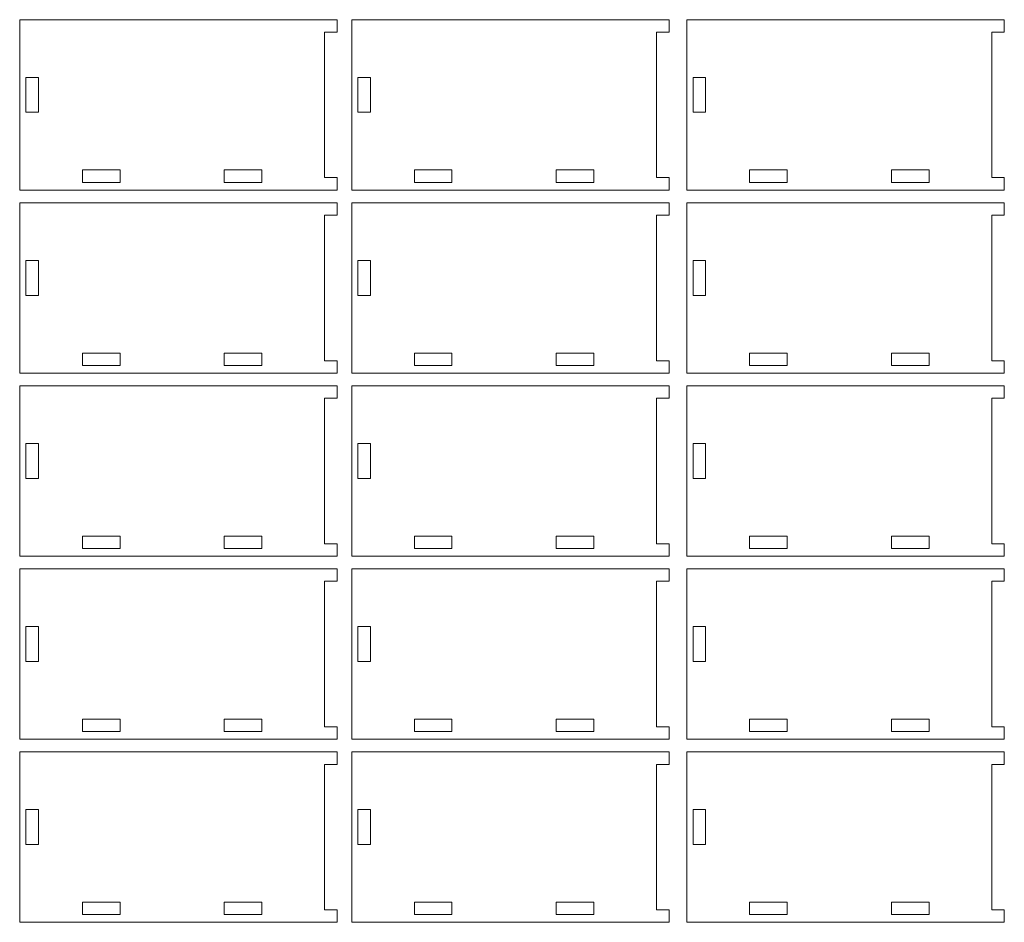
# Model space of a CAD drawing. Header units: millimetres. Extents: x -509 to 694, y -721 to 562.
# Tile 10 of 35: x -506 to -270, y -251 to -35. Entities that reach past the tile are written whole.
import ezdxf

# ---------------------------------------------------------------- set-up
doc = ezdxf.new("R2010")
doc.units = ezdxf.units.MM
doc.header["$MEASUREMENT"] = 0
doc.layers.add('Layer 1', color=7, linetype='Continuous')

msp = doc.modelspace()

# ---------------------------------------------------------------- linework, layer by layer
at = {"layer": 'Layer 1', "color": 250, "lineweight": 9}
for points, knots in [([(-505.8408, -34.7282), (-505.8408, -50.9081), (-505.8408, -59.3483), (-505.8408, -75.5282), (-486.8547, -75.5282), (-449.3303, -75.5282), (-429.8408, -75.5282), (-429.8408, -75.5282), (-429.8408, -72.5282), (-429.8408, -72.5282), (-429.8408, -72.5282), (-432.8408, -72.5282), (-432.8408, -72.5282), (-432.8408, -72.5282), (-432.8408, -37.7282), (-432.8408, -37.7282), (-432.8408, -37.7282), (-429.8408, -37.7282), (-429.8408, -37.7282), (-429.8408, -37.7282), (-429.8408, -34.7282), (-429.8408, -34.7282), (-429.8408, -34.7282), (-505.8408, -34.7282), (-505.8408, -34.7282)], [0, 0, 0, 0, 0.125, 0.125, 0.125, 0.25, 0.25, 0.25, 0.375, 0.375, 0.375, 0.5, 0.5, 0.5, 0.625, 0.625, 0.625, 0.75, 0.75, 0.75, 0.875, 0.875, 0.875, 1, 1, 1, 1]), ([(-426.3587, -34.7282), (-426.3587, -50.9081), (-426.3587, -59.3483), (-426.3587, -75.5282), (-407.3726, -75.5282), (-369.8482, -75.5282), (-350.3587, -75.5282), (-350.3587, -75.5282), (-350.3587, -72.5282), (-350.3587, -72.5282), (-350.3587, -72.5282), (-353.3587, -72.5282), (-353.3587, -72.5282), (-353.3587, -72.5282), (-353.3587, -37.7282), (-353.3587, -37.7282), (-353.3587, -37.7282), (-350.3587, -37.7282), (-350.3587, -37.7282), (-350.3587, -37.7282), (-350.3587, -34.7282), (-350.3587, -34.7282), (-350.3587, -34.7282), (-426.3587, -34.7282), (-426.3587, -34.7282)], [0, 0, 0, 0, 0.125, 0.125, 0.125, 0.25, 0.25, 0.25, 0.375, 0.375, 0.375, 0.5, 0.5, 0.5, 0.625, 0.625, 0.625, 0.75, 0.75, 0.75, 0.875, 0.875, 0.875, 1, 1, 1, 1]), ([(-346.1043, -34.7282), (-346.1043, -50.9081), (-346.1043, -59.3483), (-346.1043, -75.5282), (-327.1182, -75.5282), (-289.5938, -75.5282), (-270.1043, -75.5282), (-270.1043, -75.5282), (-270.1043, -72.5282), (-270.1043, -72.5282), (-270.1043, -72.5282), (-273.1043, -72.5282), (-273.1043, -72.5282), (-273.1043, -72.5282), (-273.1043, -37.7282), (-273.1043, -37.7282), (-273.1043, -37.7282), (-270.1043, -37.7282), (-270.1043, -37.7282), (-270.1043, -37.7282), (-270.1043, -34.7282), (-270.1043, -34.7282), (-270.1043, -34.7282), (-346.1043, -34.7282), (-346.1043, -34.7282)], [0, 0, 0, 0, 0.125, 0.125, 0.125, 0.25, 0.25, 0.25, 0.375, 0.375, 0.375, 0.5, 0.5, 0.5, 0.625, 0.625, 0.625, 0.75, 0.75, 0.75, 0.875, 0.875, 0.875, 1, 1, 1, 1]), ([(-504.3649, -56.8941), (-504.3649, -56.8941), (-504.3649, -48.527), (-504.3649, -48.527), (-504.3649, -48.527), (-501.3649, -48.527), (-501.3649, -48.527), (-501.3649, -48.527), (-501.3649, -56.8941), (-501.3649, -56.8941), (-501.3649, -56.8941), (-504.3649, -56.8941), (-504.3649, -56.8941)], [0, 0, 0, 0, 0.25, 0.25, 0.25, 0.5, 0.5, 0.5, 0.75, 0.75, 0.75, 1, 1, 1, 1]), ([(-424.8828, -56.8941), (-424.8828, -56.8941), (-424.8828, -48.527), (-424.8828, -48.527), (-424.8828, -48.527), (-421.8828, -48.527), (-421.8828, -48.527), (-421.8828, -48.527), (-421.8828, -56.8941), (-421.8828, -56.8941), (-421.8828, -56.8941), (-424.8828, -56.8941), (-424.8828, -56.8941)], [0, 0, 0, 0, 0.25, 0.25, 0.25, 0.5, 0.5, 0.5, 0.75, 0.75, 0.75, 1, 1, 1, 1]), ([(-344.6284, -56.8941), (-344.6284, -56.8941), (-344.6284, -48.527), (-344.6284, -48.527), (-344.6284, -48.527), (-341.6284, -48.527), (-341.6284, -48.527), (-341.6284, -48.527), (-341.6284, -56.8941), (-341.6284, -56.8941), (-341.6284, -56.8941), (-344.6284, -56.8941), (-344.6284, -56.8941)], [0, 0, 0, 0, 0.25, 0.25, 0.25, 0.5, 0.5, 0.5, 0.75, 0.75, 0.75, 1, 1, 1, 1]), ([(-490.824, -73.6928), (-490.824, -73.6928), (-490.824, -70.6928), (-490.824, -70.6928), (-490.824, -70.6928), (-481.824, -70.6928), (-481.824, -70.6928), (-481.824, -70.6928), (-481.824, -73.6928), (-481.824, -73.6928), (-481.824, -73.6928), (-490.824, -73.6928), (-490.824, -73.6928)], [0, 0, 0, 0, 0.25, 0.25, 0.25, 0.5, 0.5, 0.5, 0.75, 0.75, 0.75, 1, 1, 1, 1]), ([(-456.8576, -73.6928), (-456.8576, -73.6928), (-456.8576, -70.6928), (-456.8576, -70.6928), (-456.8576, -70.6928), (-447.8576, -70.6928), (-447.8576, -70.6928), (-447.8576, -70.6928), (-447.8576, -73.6928), (-447.8576, -73.6928), (-447.8576, -73.6928), (-456.8576, -73.6928), (-456.8576, -73.6928)], [0, 0, 0, 0, 0.25, 0.25, 0.25, 0.5, 0.5, 0.5, 0.75, 0.75, 0.75, 1, 1, 1, 1]), ([(-411.3419, -73.6928), (-411.3419, -73.6928), (-411.3419, -70.6928), (-411.3419, -70.6928), (-411.3419, -70.6928), (-402.3419, -70.6928), (-402.3419, -70.6928), (-402.3419, -70.6928), (-402.3419, -73.6928), (-402.3419, -73.6928), (-402.3419, -73.6928), (-411.3419, -73.6928), (-411.3419, -73.6928)], [0, 0, 0, 0, 0.25, 0.25, 0.25, 0.5, 0.5, 0.5, 0.75, 0.75, 0.75, 1, 1, 1, 1]), ([(-377.3755, -73.6928), (-377.3755, -73.6928), (-377.3755, -70.6928), (-377.3755, -70.6928), (-377.3755, -70.6928), (-368.3755, -70.6928), (-368.3755, -70.6928), (-368.3755, -70.6928), (-368.3755, -73.6928), (-368.3755, -73.6928), (-368.3755, -73.6928), (-377.3755, -73.6928), (-377.3755, -73.6928)], [0, 0, 0, 0, 0.25, 0.25, 0.25, 0.5, 0.5, 0.5, 0.75, 0.75, 0.75, 1, 1, 1, 1]), ([(-331.0875, -73.6928), (-331.0875, -73.6928), (-331.0875, -70.6928), (-331.0875, -70.6928), (-331.0875, -70.6928), (-322.0875, -70.6928), (-322.0875, -70.6928), (-322.0875, -70.6928), (-322.0875, -73.6928), (-322.0875, -73.6928), (-322.0875, -73.6928), (-331.0875, -73.6928), (-331.0875, -73.6928)], [0, 0, 0, 0, 0.25, 0.25, 0.25, 0.5, 0.5, 0.5, 0.75, 0.75, 0.75, 1, 1, 1, 1]), ([(-297.1211, -73.6928), (-297.1211, -73.6928), (-297.1211, -70.6928), (-297.1211, -70.6928), (-297.1211, -70.6928), (-288.1211, -70.6928), (-288.1211, -70.6928), (-288.1211, -70.6928), (-288.1211, -73.6928), (-288.1211, -73.6928), (-288.1211, -73.6928), (-297.1211, -73.6928), (-297.1211, -73.6928)], [0, 0, 0, 0, 0.25, 0.25, 0.25, 0.5, 0.5, 0.5, 0.75, 0.75, 0.75, 1, 1, 1, 1]), ([(-505.8408, -78.5282), (-505.8408, -94.7081), (-505.8408, -103.1483), (-505.8408, -119.3282), (-486.8547, -119.3282), (-449.3303, -119.3282), (-429.8408, -119.3282), (-429.8408, -119.3282), (-429.8408, -116.3282), (-429.8408, -116.3282), (-429.8408, -116.3282), (-432.8408, -116.3282), (-432.8408, -116.3282), (-432.8408, -116.3282), (-432.8408, -81.5282), (-432.8408, -81.5282), (-432.8408, -81.5282), (-429.8408, -81.5282), (-429.8408, -81.5282), (-429.8408, -81.5282), (-429.8408, -78.5282), (-429.8408, -78.5282), (-429.8408, -78.5282), (-505.8408, -78.5282), (-505.8408, -78.5282)], [0, 0, 0, 0, 0.125, 0.125, 0.125, 0.25, 0.25, 0.25, 0.375, 0.375, 0.375, 0.5, 0.5, 0.5, 0.625, 0.625, 0.625, 0.75, 0.75, 0.75, 0.875, 0.875, 0.875, 1, 1, 1, 1]), ([(-426.3587, -78.5282), (-426.3587, -94.7081), (-426.3587, -103.1483), (-426.3587, -119.3282), (-407.3726, -119.3282), (-369.8482, -119.3282), (-350.3587, -119.3282), (-350.3587, -119.3282), (-350.3587, -116.3282), (-350.3587, -116.3282), (-350.3587, -116.3282), (-353.3587, -116.3282), (-353.3587, -116.3282), (-353.3587, -116.3282), (-353.3587, -81.5282), (-353.3587, -81.5282), (-353.3587, -81.5282), (-350.3587, -81.5282), (-350.3587, -81.5282), (-350.3587, -81.5282), (-350.3587, -78.5282), (-350.3587, -78.5282), (-350.3587, -78.5282), (-426.3587, -78.5282), (-426.3587, -78.5282)], [0, 0, 0, 0, 0.125, 0.125, 0.125, 0.25, 0.25, 0.25, 0.375, 0.375, 0.375, 0.5, 0.5, 0.5, 0.625, 0.625, 0.625, 0.75, 0.75, 0.75, 0.875, 0.875, 0.875, 1, 1, 1, 1]), ([(-346.1043, -78.5282), (-346.1043, -94.7081), (-346.1043, -103.1483), (-346.1043, -119.3282), (-327.1182, -119.3282), (-289.5938, -119.3282), (-270.1043, -119.3282), (-270.1043, -119.3282), (-270.1043, -116.3282), (-270.1043, -116.3282), (-270.1043, -116.3282), (-273.1043, -116.3282), (-273.1043, -116.3282), (-273.1043, -116.3282), (-273.1043, -81.5282), (-273.1043, -81.5282), (-273.1043, -81.5282), (-270.1043, -81.5282), (-270.1043, -81.5282), (-270.1043, -81.5282), (-270.1043, -78.5282), (-270.1043, -78.5282), (-270.1043, -78.5282), (-346.1043, -78.5282), (-346.1043, -78.5282)], [0, 0, 0, 0, 0.125, 0.125, 0.125, 0.25, 0.25, 0.25, 0.375, 0.375, 0.375, 0.5, 0.5, 0.5, 0.625, 0.625, 0.625, 0.75, 0.75, 0.75, 0.875, 0.875, 0.875, 1, 1, 1, 1]), ([(-504.3649, -100.6941), (-504.3649, -100.6941), (-504.3649, -92.327), (-504.3649, -92.327), (-504.3649, -92.327), (-501.3649, -92.327), (-501.3649, -92.327), (-501.3649, -92.327), (-501.3649, -100.6941), (-501.3649, -100.6941), (-501.3649, -100.6941), (-504.3649, -100.6941), (-504.3649, -100.6941)], [0, 0, 0, 0, 0.25, 0.25, 0.25, 0.5, 0.5, 0.5, 0.75, 0.75, 0.75, 1, 1, 1, 1]), ([(-424.8828, -100.6941), (-424.8828, -100.6941), (-424.8828, -92.327), (-424.8828, -92.327), (-424.8828, -92.327), (-421.8828, -92.327), (-421.8828, -92.327), (-421.8828, -92.327), (-421.8828, -100.6941), (-421.8828, -100.6941), (-421.8828, -100.6941), (-424.8828, -100.6941), (-424.8828, -100.6941)], [0, 0, 0, 0, 0.25, 0.25, 0.25, 0.5, 0.5, 0.5, 0.75, 0.75, 0.75, 1, 1, 1, 1]), ([(-344.6284, -100.6941), (-344.6284, -100.6941), (-344.6284, -92.327), (-344.6284, -92.327), (-344.6284, -92.327), (-341.6284, -92.327), (-341.6284, -92.327), (-341.6284, -92.327), (-341.6284, -100.6941), (-341.6284, -100.6941), (-341.6284, -100.6941), (-344.6284, -100.6941), (-344.6284, -100.6941)], [0, 0, 0, 0, 0.25, 0.25, 0.25, 0.5, 0.5, 0.5, 0.75, 0.75, 0.75, 1, 1, 1, 1]), ([(-490.824, -117.4928), (-490.824, -117.4928), (-490.824, -114.4928), (-490.824, -114.4928), (-490.824, -114.4928), (-481.824, -114.4928), (-481.824, -114.4928), (-481.824, -114.4928), (-481.824, -117.4928), (-481.824, -117.4928), (-481.824, -117.4928), (-490.824, -117.4928), (-490.824, -117.4928)], [0, 0, 0, 0, 0.25, 0.25, 0.25, 0.5, 0.5, 0.5, 0.75, 0.75, 0.75, 1, 1, 1, 1]), ([(-456.8576, -117.4928), (-456.8576, -117.4928), (-456.8576, -114.4928), (-456.8576, -114.4928), (-456.8576, -114.4928), (-447.8576, -114.4928), (-447.8576, -114.4928), (-447.8576, -114.4928), (-447.8576, -117.4928), (-447.8576, -117.4928), (-447.8576, -117.4928), (-456.8576, -117.4928), (-456.8576, -117.4928)], [0, 0, 0, 0, 0.25, 0.25, 0.25, 0.5, 0.5, 0.5, 0.75, 0.75, 0.75, 1, 1, 1, 1]), ([(-411.3419, -117.4928), (-411.3419, -117.4928), (-411.3419, -114.4928), (-411.3419, -114.4928), (-411.3419, -114.4928), (-402.3419, -114.4928), (-402.3419, -114.4928), (-402.3419, -114.4928), (-402.3419, -117.4928), (-402.3419, -117.4928), (-402.3419, -117.4928), (-411.3419, -117.4928), (-411.3419, -117.4928)], [0, 0, 0, 0, 0.25, 0.25, 0.25, 0.5, 0.5, 0.5, 0.75, 0.75, 0.75, 1, 1, 1, 1]), ([(-377.3755, -117.4928), (-377.3755, -117.4928), (-377.3755, -114.4928), (-377.3755, -114.4928), (-377.3755, -114.4928), (-368.3755, -114.4928), (-368.3755, -114.4928), (-368.3755, -114.4928), (-368.3755, -117.4928), (-368.3755, -117.4928), (-368.3755, -117.4928), (-377.3755, -117.4928), (-377.3755, -117.4928)], [0, 0, 0, 0, 0.25, 0.25, 0.25, 0.5, 0.5, 0.5, 0.75, 0.75, 0.75, 1, 1, 1, 1]), ([(-331.0875, -117.4928), (-331.0875, -117.4928), (-331.0875, -114.4928), (-331.0875, -114.4928), (-331.0875, -114.4928), (-322.0875, -114.4928), (-322.0875, -114.4928), (-322.0875, -114.4928), (-322.0875, -117.4928), (-322.0875, -117.4928), (-322.0875, -117.4928), (-331.0875, -117.4928), (-331.0875, -117.4928)], [0, 0, 0, 0, 0.25, 0.25, 0.25, 0.5, 0.5, 0.5, 0.75, 0.75, 0.75, 1, 1, 1, 1]), ([(-297.1211, -117.4928), (-297.1211, -117.4928), (-297.1211, -114.4928), (-297.1211, -114.4928), (-297.1211, -114.4928), (-288.1211, -114.4928), (-288.1211, -114.4928), (-288.1211, -114.4928), (-288.1211, -117.4928), (-288.1211, -117.4928), (-288.1211, -117.4928), (-297.1211, -117.4928), (-297.1211, -117.4928)], [0, 0, 0, 0, 0.25, 0.25, 0.25, 0.5, 0.5, 0.5, 0.75, 0.75, 0.75, 1, 1, 1, 1]), ([(-505.8408, -122.3282), (-505.8408, -138.5081), (-505.8408, -146.9483), (-505.8408, -163.1282), (-486.8547, -163.1282), (-449.3303, -163.1282), (-429.8408, -163.1282), (-429.8408, -163.1282), (-429.8408, -160.1282), (-429.8408, -160.1282), (-429.8408, -160.1282), (-432.8408, -160.1282), (-432.8408, -160.1282), (-432.8408, -160.1282), (-432.8408, -125.3282), (-432.8408, -125.3282), (-432.8408, -125.3282), (-429.8408, -125.3282), (-429.8408, -125.3282), (-429.8408, -125.3282), (-429.8408, -122.3282), (-429.8408, -122.3282), (-429.8408, -122.3282), (-505.8408, -122.3282), (-505.8408, -122.3282)], [0, 0, 0, 0, 0.125, 0.125, 0.125, 0.25, 0.25, 0.25, 0.375, 0.375, 0.375, 0.5, 0.5, 0.5, 0.625, 0.625, 0.625, 0.75, 0.75, 0.75, 0.875, 0.875, 0.875, 1, 1, 1, 1]), ([(-426.3587, -122.3282), (-426.3587, -138.5081), (-426.3587, -146.9483), (-426.3587, -163.1282), (-407.3726, -163.1282), (-369.8482, -163.1282), (-350.3587, -163.1282), (-350.3587, -163.1282), (-350.3587, -160.1282), (-350.3587, -160.1282), (-350.3587, -160.1282), (-353.3587, -160.1282), (-353.3587, -160.1282), (-353.3587, -160.1282), (-353.3587, -125.3282), (-353.3587, -125.3282), (-353.3587, -125.3282), (-350.3587, -125.3282), (-350.3587, -125.3282), (-350.3587, -125.3282), (-350.3587, -122.3282), (-350.3587, -122.3282), (-350.3587, -122.3282), (-426.3587, -122.3282), (-426.3587, -122.3282)], [0, 0, 0, 0, 0.125, 0.125, 0.125, 0.25, 0.25, 0.25, 0.375, 0.375, 0.375, 0.5, 0.5, 0.5, 0.625, 0.625, 0.625, 0.75, 0.75, 0.75, 0.875, 0.875, 0.875, 1, 1, 1, 1]), ([(-346.1043, -122.3282), (-346.1043, -138.5081), (-346.1043, -146.9483), (-346.1043, -163.1282), (-327.1182, -163.1282), (-289.5938, -163.1282), (-270.1043, -163.1282), (-270.1043, -163.1282), (-270.1043, -160.1282), (-270.1043, -160.1282), (-270.1043, -160.1282), (-273.1043, -160.1282), (-273.1043, -160.1282), (-273.1043, -160.1282), (-273.1043, -125.3282), (-273.1043, -125.3282), (-273.1043, -125.3282), (-270.1043, -125.3282), (-270.1043, -125.3282), (-270.1043, -125.3282), (-270.1043, -122.3282), (-270.1043, -122.3282), (-270.1043, -122.3282), (-346.1043, -122.3282), (-346.1043, -122.3282)], [0, 0, 0, 0, 0.125, 0.125, 0.125, 0.25, 0.25, 0.25, 0.375, 0.375, 0.375, 0.5, 0.5, 0.5, 0.625, 0.625, 0.625, 0.75, 0.75, 0.75, 0.875, 0.875, 0.875, 1, 1, 1, 1]), ([(-504.3649, -144.4941), (-504.3649, -144.4941), (-504.3649, -136.127), (-504.3649, -136.127), (-504.3649, -136.127), (-501.3649, -136.127), (-501.3649, -136.127), (-501.3649, -136.127), (-501.3649, -144.4941), (-501.3649, -144.4941), (-501.3649, -144.4941), (-504.3649, -144.4941), (-504.3649, -144.4941)], [0, 0, 0, 0, 0.25, 0.25, 0.25, 0.5, 0.5, 0.5, 0.75, 0.75, 0.75, 1, 1, 1, 1]), ([(-424.8828, -144.4941), (-424.8828, -144.4941), (-424.8828, -136.127), (-424.8828, -136.127), (-424.8828, -136.127), (-421.8828, -136.127), (-421.8828, -136.127), (-421.8828, -136.127), (-421.8828, -144.4941), (-421.8828, -144.4941), (-421.8828, -144.4941), (-424.8828, -144.4941), (-424.8828, -144.4941)], [0, 0, 0, 0, 0.25, 0.25, 0.25, 0.5, 0.5, 0.5, 0.75, 0.75, 0.75, 1, 1, 1, 1]), ([(-344.6284, -144.4941), (-344.6284, -144.4941), (-344.6284, -136.127), (-344.6284, -136.127), (-344.6284, -136.127), (-341.6284, -136.127), (-341.6284, -136.127), (-341.6284, -136.127), (-341.6284, -144.4941), (-341.6284, -144.4941), (-341.6284, -144.4941), (-344.6284, -144.4941), (-344.6284, -144.4941)], [0, 0, 0, 0, 0.25, 0.25, 0.25, 0.5, 0.5, 0.5, 0.75, 0.75, 0.75, 1, 1, 1, 1]), ([(-490.824, -161.2928), (-490.824, -161.2928), (-490.824, -158.2928), (-490.824, -158.2928), (-490.824, -158.2928), (-481.824, -158.2928), (-481.824, -158.2928), (-481.824, -158.2928), (-481.824, -161.2928), (-481.824, -161.2928), (-481.824, -161.2928), (-490.824, -161.2928), (-490.824, -161.2928)], [0, 0, 0, 0, 0.25, 0.25, 0.25, 0.5, 0.5, 0.5, 0.75, 0.75, 0.75, 1, 1, 1, 1]), ([(-456.8576, -161.2928), (-456.8576, -161.2928), (-456.8576, -158.2928), (-456.8576, -158.2928), (-456.8576, -158.2928), (-447.8576, -158.2928), (-447.8576, -158.2928), (-447.8576, -158.2928), (-447.8576, -161.2928), (-447.8576, -161.2928), (-447.8576, -161.2928), (-456.8576, -161.2928), (-456.8576, -161.2928)], [0, 0, 0, 0, 0.25, 0.25, 0.25, 0.5, 0.5, 0.5, 0.75, 0.75, 0.75, 1, 1, 1, 1]), ([(-411.3419, -161.2928), (-411.3419, -161.2928), (-411.3419, -158.2928), (-411.3419, -158.2928), (-411.3419, -158.2928), (-402.3419, -158.2928), (-402.3419, -158.2928), (-402.3419, -158.2928), (-402.3419, -161.2928), (-402.3419, -161.2928), (-402.3419, -161.2928), (-411.3419, -161.2928), (-411.3419, -161.2928)], [0, 0, 0, 0, 0.25, 0.25, 0.25, 0.5, 0.5, 0.5, 0.75, 0.75, 0.75, 1, 1, 1, 1]), ([(-377.3755, -161.2928), (-377.3755, -161.2928), (-377.3755, -158.2928), (-377.3755, -158.2928), (-377.3755, -158.2928), (-368.3755, -158.2928), (-368.3755, -158.2928), (-368.3755, -158.2928), (-368.3755, -161.2928), (-368.3755, -161.2928), (-368.3755, -161.2928), (-377.3755, -161.2928), (-377.3755, -161.2928)], [0, 0, 0, 0, 0.25, 0.25, 0.25, 0.5, 0.5, 0.5, 0.75, 0.75, 0.75, 1, 1, 1, 1]), ([(-331.0875, -161.2928), (-331.0875, -161.2928), (-331.0875, -158.2928), (-331.0875, -158.2928), (-331.0875, -158.2928), (-322.0875, -158.2928), (-322.0875, -158.2928), (-322.0875, -158.2928), (-322.0875, -161.2928), (-322.0875, -161.2928), (-322.0875, -161.2928), (-331.0875, -161.2928), (-331.0875, -161.2928)], [0, 0, 0, 0, 0.25, 0.25, 0.25, 0.5, 0.5, 0.5, 0.75, 0.75, 0.75, 1, 1, 1, 1]), ([(-297.1211, -161.2928), (-297.1211, -161.2928), (-297.1211, -158.2928), (-297.1211, -158.2928), (-297.1211, -158.2928), (-288.1211, -158.2928), (-288.1211, -158.2928), (-288.1211, -158.2928), (-288.1211, -161.2928), (-288.1211, -161.2928), (-288.1211, -161.2928), (-297.1211, -161.2928), (-297.1211, -161.2928)], [0, 0, 0, 0, 0.25, 0.25, 0.25, 0.5, 0.5, 0.5, 0.75, 0.75, 0.75, 1, 1, 1, 1]), ([(-505.8408, -166.1282), (-505.8408, -182.3081), (-505.8408, -190.7483), (-505.8408, -206.9282), (-486.8547, -206.9282), (-449.3303, -206.9282), (-429.8408, -206.9282), (-429.8408, -206.9282), (-429.8408, -203.9282), (-429.8408, -203.9282), (-429.8408, -203.9282), (-432.8408, -203.9282), (-432.8408, -203.9282), (-432.8408, -203.9282), (-432.8408, -169.1282), (-432.8408, -169.1282), (-432.8408, -169.1282), (-429.8408, -169.1282), (-429.8408, -169.1282), (-429.8408, -169.1282), (-429.8408, -166.1282), (-429.8408, -166.1282), (-429.8408, -166.1282), (-505.8408, -166.1282), (-505.8408, -166.1282)], [0, 0, 0, 0, 0.125, 0.125, 0.125, 0.25, 0.25, 0.25, 0.375, 0.375, 0.375, 0.5, 0.5, 0.5, 0.625, 0.625, 0.625, 0.75, 0.75, 0.75, 0.875, 0.875, 0.875, 1, 1, 1, 1]), ([(-426.3587, -166.1282), (-426.3587, -182.3081), (-426.3587, -190.7483), (-426.3587, -206.9282), (-407.3726, -206.9282), (-369.8482, -206.9282), (-350.3587, -206.9282), (-350.3587, -206.9282), (-350.3587, -203.9282), (-350.3587, -203.9282), (-350.3587, -203.9282), (-353.3587, -203.9282), (-353.3587, -203.9282), (-353.3587, -203.9282), (-353.3587, -169.1282), (-353.3587, -169.1282), (-353.3587, -169.1282), (-350.3587, -169.1282), (-350.3587, -169.1282), (-350.3587, -169.1282), (-350.3587, -166.1282), (-350.3587, -166.1282), (-350.3587, -166.1282), (-426.3587, -166.1282), (-426.3587, -166.1282)], [0, 0, 0, 0, 0.125, 0.125, 0.125, 0.25, 0.25, 0.25, 0.375, 0.375, 0.375, 0.5, 0.5, 0.5, 0.625, 0.625, 0.625, 0.75, 0.75, 0.75, 0.875, 0.875, 0.875, 1, 1, 1, 1]), ([(-346.1043, -166.1282), (-346.1043, -182.3081), (-346.1043, -190.7483), (-346.1043, -206.9282), (-327.1182, -206.9282), (-289.5938, -206.9282), (-270.1043, -206.9282), (-270.1043, -206.9282), (-270.1043, -203.9282), (-270.1043, -203.9282), (-270.1043, -203.9282), (-273.1043, -203.9282), (-273.1043, -203.9282), (-273.1043, -203.9282), (-273.1043, -169.1282), (-273.1043, -169.1282), (-273.1043, -169.1282), (-270.1043, -169.1282), (-270.1043, -169.1282), (-270.1043, -169.1282), (-270.1043, -166.1282), (-270.1043, -166.1282), (-270.1043, -166.1282), (-346.1043, -166.1282), (-346.1043, -166.1282)], [0, 0, 0, 0, 0.125, 0.125, 0.125, 0.25, 0.25, 0.25, 0.375, 0.375, 0.375, 0.5, 0.5, 0.5, 0.625, 0.625, 0.625, 0.75, 0.75, 0.75, 0.875, 0.875, 0.875, 1, 1, 1, 1]), ([(-504.3649, -188.2941), (-504.3649, -188.2941), (-504.3649, -179.927), (-504.3649, -179.927), (-504.3649, -179.927), (-501.3649, -179.927), (-501.3649, -179.927), (-501.3649, -179.927), (-501.3649, -188.2941), (-501.3649, -188.2941), (-501.3649, -188.2941), (-504.3649, -188.2941), (-504.3649, -188.2941)], [0, 0, 0, 0, 0.25, 0.25, 0.25, 0.5, 0.5, 0.5, 0.75, 0.75, 0.75, 1, 1, 1, 1]), ([(-424.8828, -188.2941), (-424.8828, -188.2941), (-424.8828, -179.927), (-424.8828, -179.927), (-424.8828, -179.927), (-421.8828, -179.927), (-421.8828, -179.927), (-421.8828, -179.927), (-421.8828, -188.2941), (-421.8828, -188.2941), (-421.8828, -188.2941), (-424.8828, -188.2941), (-424.8828, -188.2941)], [0, 0, 0, 0, 0.25, 0.25, 0.25, 0.5, 0.5, 0.5, 0.75, 0.75, 0.75, 1, 1, 1, 1]), ([(-344.6284, -188.2941), (-344.6284, -188.2941), (-344.6284, -179.927), (-344.6284, -179.927), (-344.6284, -179.927), (-341.6284, -179.927), (-341.6284, -179.927), (-341.6284, -179.927), (-341.6284, -188.2941), (-341.6284, -188.2941), (-341.6284, -188.2941), (-344.6284, -188.2941), (-344.6284, -188.2941)], [0, 0, 0, 0, 0.25, 0.25, 0.25, 0.5, 0.5, 0.5, 0.75, 0.75, 0.75, 1, 1, 1, 1]), ([(-490.824, -205.0928), (-490.824, -205.0928), (-490.824, -202.0928), (-490.824, -202.0928), (-490.824, -202.0928), (-481.824, -202.0928), (-481.824, -202.0928), (-481.824, -202.0928), (-481.824, -205.0928), (-481.824, -205.0928), (-481.824, -205.0928), (-490.824, -205.0928), (-490.824, -205.0928)], [0, 0, 0, 0, 0.25, 0.25, 0.25, 0.5, 0.5, 0.5, 0.75, 0.75, 0.75, 1, 1, 1, 1]), ([(-456.8576, -205.0928), (-456.8576, -205.0928), (-456.8576, -202.0928), (-456.8576, -202.0928), (-456.8576, -202.0928), (-447.8576, -202.0928), (-447.8576, -202.0928), (-447.8576, -202.0928), (-447.8576, -205.0928), (-447.8576, -205.0928), (-447.8576, -205.0928), (-456.8576, -205.0928), (-456.8576, -205.0928)], [0, 0, 0, 0, 0.25, 0.25, 0.25, 0.5, 0.5, 0.5, 0.75, 0.75, 0.75, 1, 1, 1, 1]), ([(-411.3419, -205.0928), (-411.3419, -205.0928), (-411.3419, -202.0928), (-411.3419, -202.0928), (-411.3419, -202.0928), (-402.3419, -202.0928), (-402.3419, -202.0928), (-402.3419, -202.0928), (-402.3419, -205.0928), (-402.3419, -205.0928), (-402.3419, -205.0928), (-411.3419, -205.0928), (-411.3419, -205.0928)], [0, 0, 0, 0, 0.25, 0.25, 0.25, 0.5, 0.5, 0.5, 0.75, 0.75, 0.75, 1, 1, 1, 1]), ([(-377.3755, -205.0928), (-377.3755, -205.0928), (-377.3755, -202.0928), (-377.3755, -202.0928), (-377.3755, -202.0928), (-368.3755, -202.0928), (-368.3755, -202.0928), (-368.3755, -202.0928), (-368.3755, -205.0928), (-368.3755, -205.0928), (-368.3755, -205.0928), (-377.3755, -205.0928), (-377.3755, -205.0928)], [0, 0, 0, 0, 0.25, 0.25, 0.25, 0.5, 0.5, 0.5, 0.75, 0.75, 0.75, 1, 1, 1, 1]), ([(-331.0875, -205.0928), (-331.0875, -205.0928), (-331.0875, -202.0928), (-331.0875, -202.0928), (-331.0875, -202.0928), (-322.0875, -202.0928), (-322.0875, -202.0928), (-322.0875, -202.0928), (-322.0875, -205.0928), (-322.0875, -205.0928), (-322.0875, -205.0928), (-331.0875, -205.0928), (-331.0875, -205.0928)], [0, 0, 0, 0, 0.25, 0.25, 0.25, 0.5, 0.5, 0.5, 0.75, 0.75, 0.75, 1, 1, 1, 1]), ([(-297.1211, -205.0928), (-297.1211, -205.0928), (-297.1211, -202.0928), (-297.1211, -202.0928), (-297.1211, -202.0928), (-288.1211, -202.0928), (-288.1211, -202.0928), (-288.1211, -202.0928), (-288.1211, -205.0928), (-288.1211, -205.0928), (-288.1211, -205.0928), (-297.1211, -205.0928), (-297.1211, -205.0928)], [0, 0, 0, 0, 0.25, 0.25, 0.25, 0.5, 0.5, 0.5, 0.75, 0.75, 0.75, 1, 1, 1, 1]), ([(-505.8408, -209.9282), (-505.8408, -226.1081), (-505.8408, -234.5483), (-505.8408, -250.7282), (-486.8547, -250.7282), (-449.3303, -250.7282), (-429.8408, -250.7282), (-429.8408, -250.7282), (-429.8408, -247.7282), (-429.8408, -247.7282), (-429.8408, -247.7282), (-432.8408, -247.7282), (-432.8408, -247.7282), (-432.8408, -247.7282), (-432.8408, -212.9282), (-432.8408, -212.9282), (-432.8408, -212.9282), (-429.8408, -212.9282), (-429.8408, -212.9282), (-429.8408, -212.9282), (-429.8408, -209.9282), (-429.8408, -209.9282), (-429.8408, -209.9282), (-505.8408, -209.9282), (-505.8408, -209.9282)], [0, 0, 0, 0, 0.125, 0.125, 0.125, 0.25, 0.25, 0.25, 0.375, 0.375, 0.375, 0.5, 0.5, 0.5, 0.625, 0.625, 0.625, 0.75, 0.75, 0.75, 0.875, 0.875, 0.875, 1, 1, 1, 1]), ([(-426.3587, -209.9282), (-426.3587, -226.1081), (-426.3587, -234.5483), (-426.3587, -250.7282), (-407.3726, -250.7282), (-369.8482, -250.7282), (-350.3587, -250.7282), (-350.3587, -250.7282), (-350.3587, -247.7282), (-350.3587, -247.7282), (-350.3587, -247.7282), (-353.3587, -247.7282), (-353.3587, -247.7282), (-353.3587, -247.7282), (-353.3587, -212.9282), (-353.3587, -212.9282), (-353.3587, -212.9282), (-350.3587, -212.9282), (-350.3587, -212.9282), (-350.3587, -212.9282), (-350.3587, -209.9282), (-350.3587, -209.9282), (-350.3587, -209.9282), (-426.3587, -209.9282), (-426.3587, -209.9282)], [0, 0, 0, 0, 0.125, 0.125, 0.125, 0.25, 0.25, 0.25, 0.375, 0.375, 0.375, 0.5, 0.5, 0.5, 0.625, 0.625, 0.625, 0.75, 0.75, 0.75, 0.875, 0.875, 0.875, 1, 1, 1, 1]), ([(-346.1043, -209.9282), (-346.1043, -226.1081), (-346.1043, -234.5483), (-346.1043, -250.7282), (-327.1182, -250.7282), (-289.5938, -250.7282), (-270.1043, -250.7282), (-270.1043, -250.7282), (-270.1043, -247.7282), (-270.1043, -247.7282), (-270.1043, -247.7282), (-273.1043, -247.7282), (-273.1043, -247.7282), (-273.1043, -247.7282), (-273.1043, -212.9282), (-273.1043, -212.9282), (-273.1043, -212.9282), (-270.1043, -212.9282), (-270.1043, -212.9282), (-270.1043, -212.9282), (-270.1043, -209.9282), (-270.1043, -209.9282), (-270.1043, -209.9282), (-346.1043, -209.9282), (-346.1043, -209.9282)], [0, 0, 0, 0, 0.125, 0.125, 0.125, 0.25, 0.25, 0.25, 0.375, 0.375, 0.375, 0.5, 0.5, 0.5, 0.625, 0.625, 0.625, 0.75, 0.75, 0.75, 0.875, 0.875, 0.875, 1, 1, 1, 1]), ([(-504.3649, -232.0941), (-504.3649, -232.0941), (-504.3649, -223.727), (-504.3649, -223.727), (-504.3649, -223.727), (-501.3649, -223.727), (-501.3649, -223.727), (-501.3649, -223.727), (-501.3649, -232.0941), (-501.3649, -232.0941), (-501.3649, -232.0941), (-504.3649, -232.0941), (-504.3649, -232.0941)], [0, 0, 0, 0, 0.25, 0.25, 0.25, 0.5, 0.5, 0.5, 0.75, 0.75, 0.75, 1, 1, 1, 1]), ([(-424.8828, -232.0941), (-424.8828, -232.0941), (-424.8828, -223.727), (-424.8828, -223.727), (-424.8828, -223.727), (-421.8828, -223.727), (-421.8828, -223.727), (-421.8828, -223.727), (-421.8828, -232.0941), (-421.8828, -232.0941), (-421.8828, -232.0941), (-424.8828, -232.0941), (-424.8828, -232.0941)], [0, 0, 0, 0, 0.25, 0.25, 0.25, 0.5, 0.5, 0.5, 0.75, 0.75, 0.75, 1, 1, 1, 1]), ([(-344.6284, -232.0941), (-344.6284, -232.0941), (-344.6284, -223.727), (-344.6284, -223.727), (-344.6284, -223.727), (-341.6284, -223.727), (-341.6284, -223.727), (-341.6284, -223.727), (-341.6284, -232.0941), (-341.6284, -232.0941), (-341.6284, -232.0941), (-344.6284, -232.0941), (-344.6284, -232.0941)], [0, 0, 0, 0, 0.25, 0.25, 0.25, 0.5, 0.5, 0.5, 0.75, 0.75, 0.75, 1, 1, 1, 1]), ([(-490.824, -248.8928), (-490.824, -248.8928), (-490.824, -245.8928), (-490.824, -245.8928), (-490.824, -245.8928), (-481.824, -245.8928), (-481.824, -245.8928), (-481.824, -245.8928), (-481.824, -248.8928), (-481.824, -248.8928), (-481.824, -248.8928), (-490.824, -248.8928), (-490.824, -248.8928)], [0, 0, 0, 0, 0.25, 0.25, 0.25, 0.5, 0.5, 0.5, 0.75, 0.75, 0.75, 1, 1, 1, 1]), ([(-456.8576, -248.8928), (-456.8576, -248.8928), (-456.8576, -245.8928), (-456.8576, -245.8928), (-456.8576, -245.8928), (-447.8576, -245.8928), (-447.8576, -245.8928), (-447.8576, -245.8928), (-447.8576, -248.8928), (-447.8576, -248.8928), (-447.8576, -248.8928), (-456.8576, -248.8928), (-456.8576, -248.8928)], [0, 0, 0, 0, 0.25, 0.25, 0.25, 0.5, 0.5, 0.5, 0.75, 0.75, 0.75, 1, 1, 1, 1]), ([(-411.3419, -248.8928), (-411.3419, -248.8928), (-411.3419, -245.8928), (-411.3419, -245.8928), (-411.3419, -245.8928), (-402.3419, -245.8928), (-402.3419, -245.8928), (-402.3419, -245.8928), (-402.3419, -248.8928), (-402.3419, -248.8928), (-402.3419, -248.8928), (-411.3419, -248.8928), (-411.3419, -248.8928)], [0, 0, 0, 0, 0.25, 0.25, 0.25, 0.5, 0.5, 0.5, 0.75, 0.75, 0.75, 1, 1, 1, 1]), ([(-377.3755, -248.8928), (-377.3755, -248.8928), (-377.3755, -245.8928), (-377.3755, -245.8928), (-377.3755, -245.8928), (-368.3755, -245.8928), (-368.3755, -245.8928), (-368.3755, -245.8928), (-368.3755, -248.8928), (-368.3755, -248.8928), (-368.3755, -248.8928), (-377.3755, -248.8928), (-377.3755, -248.8928)], [0, 0, 0, 0, 0.25, 0.25, 0.25, 0.5, 0.5, 0.5, 0.75, 0.75, 0.75, 1, 1, 1, 1]), ([(-331.0875, -248.8928), (-331.0875, -248.8928), (-331.0875, -245.8928), (-331.0875, -245.8928), (-331.0875, -245.8928), (-322.0875, -245.8928), (-322.0875, -245.8928), (-322.0875, -245.8928), (-322.0875, -248.8928), (-322.0875, -248.8928), (-322.0875, -248.8928), (-331.0875, -248.8928), (-331.0875, -248.8928)], [0, 0, 0, 0, 0.25, 0.25, 0.25, 0.5, 0.5, 0.5, 0.75, 0.75, 0.75, 1, 1, 1, 1]), ([(-297.1211, -248.8928), (-297.1211, -248.8928), (-297.1211, -245.8928), (-297.1211, -245.8928), (-297.1211, -245.8928), (-288.1211, -245.8928), (-288.1211, -245.8928), (-288.1211, -245.8928), (-288.1211, -248.8928), (-288.1211, -248.8928), (-288.1211, -248.8928), (-297.1211, -248.8928), (-297.1211, -248.8928)], [0, 0, 0, 0, 0.25, 0.25, 0.25, 0.5, 0.5, 0.5, 0.75, 0.75, 0.75, 1, 1, 1, 1])]:
    msp.add_open_spline(points, degree=3, knots=knots, dxfattribs=at)

doc.saveas('drawing.dxf')
